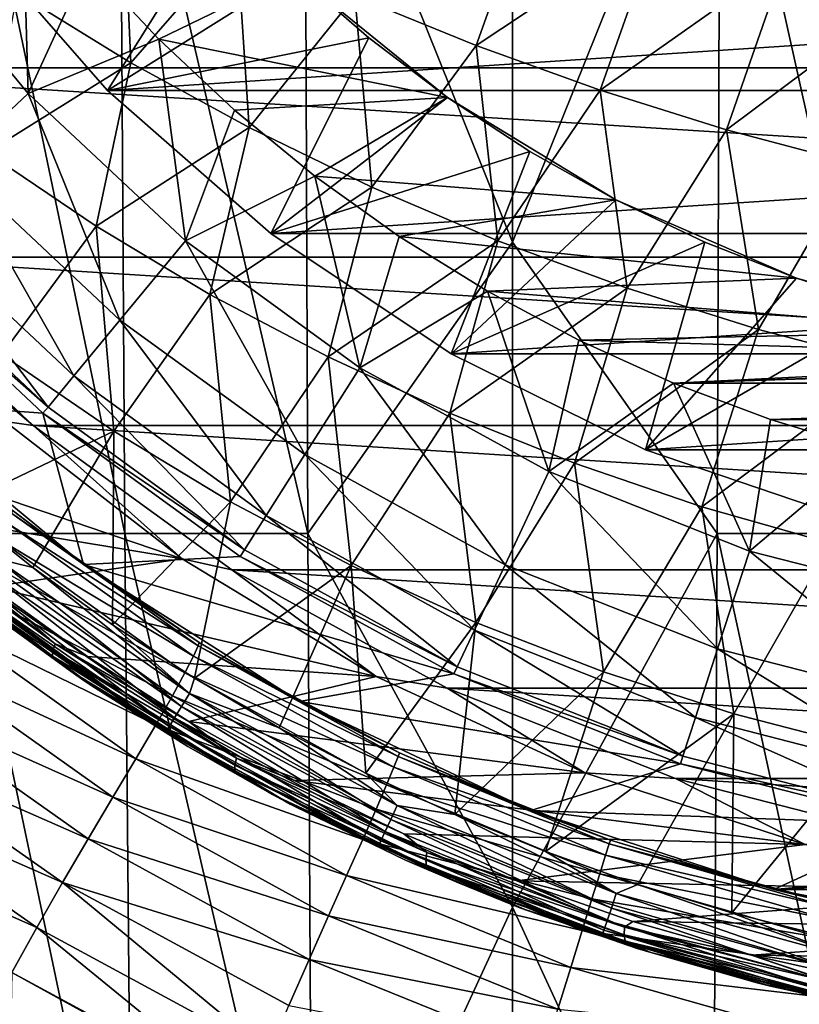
# Model space of a CAD drawing. Header units: metres. Extents: x -59 to 113, y -107 to 107.
# Tile 33 of 192: x -13 to -5, y -22 to -12. Entities that reach past the tile are written whole.
import ezdxf

# ---------------------------------------------------------------- set-up
doc = ezdxf.new("R2010")
doc.units = ezdxf.units.M
doc.layers.add('solid_20_382_333_XXX', color=7, linetype='CONTINUOUS')

msp = doc.modelspace()

# ---------------------------------------------------------------- linework, layer by layer
at = {"layer": 'solid_20_382_333_XXX'}
for points in [[(-10.301361, -8.532273, -61.726738), (-8.107568, -6.982143, -61.733814), (-8.107568, -13.986517, -61.686905)], [(-8.107568, -13.986517, -61.686905), (-8.107568, -6.982143, -61.733814), (-5.91381, -8.532315, -61.726742)], [(-12.203124, -17.064547, -61.655029), (-13.921459, -17.064547, -61.645508), (-13.983045, -8.532273, -61.717365)], [(-12.254112, -8.532273, -61.72541), (-12.203124, -17.064547, -61.655029), (-13.983045, -8.532273, -61.717365)], [(-10.270121, -17.064547, -61.656952), (-12.203124, -17.064547, -61.655029), (-12.254112, -8.532273, -61.72541)], [(-10.301361, -8.532273, -61.726738), (-10.270121, -17.064547, -61.656952), (-12.254112, -8.532273, -61.72541)], [(-10.301361, -8.532273, -61.726738), (-8.107568, -13.986517, -61.686905), (-10.270121, -17.064547, -61.656952)], [(-8.107568, -13.986517, -61.686905), (-5.91381, -8.532315, -61.726742), (-5.94505, -17.064617, -61.656952)], [(-4.012075, -17.064617, -61.655029), (-5.94505, -17.064617, -61.656952), (-5.91381, -8.532315, -61.726742)], [(-4.012075, -17.064617, -61.655029), (-5.91381, -8.532315, -61.726742), (-3.961087, -8.532315, -61.725414)], [(-18.109209, -9.955235, 14.8), (18.109209, -9.955235, 14.8), (16.718494, -12.146697, 14.8)], [(-18.109209, -9.955235, 14.8), (16.718494, -12.146697, 14.8), (-16.718494, -12.146697, 14.8)], [(-12.224476, -10.18781, 31.38294), (-13.338064, -11.351879, 31.305834), (-12.138223, -12.092831, 31.331329)], [(-11.019936, -10.809978, 31.413164), (-12.224476, -10.18781, 31.38294), (-12.138223, -12.092831, 31.331329)], [(-14.6739, -10.661253, 10.636982), (-13.221977, -12.416318, 10.636982), (-13.288041, -10.197571, 13)], [(-13.221977, -12.416318, 10.636982), (-12.592618, -11.044837, 13), (-13.288041, -10.197571, 13)], [(-7.886815, -10.214137, 31.544407), (-9.774163, -11.384732, 31.443001), (-8.492823, -11.909708, 31.472279)], [(-6.56358, -10.629965, 31.577564), (-7.886815, -10.214137, 31.544407), (-8.492823, -11.909708, 31.472279)], [(-12.384489, -12.384552, 8.4), (-13.895013, -10.662148, 8.4), (-11.145333, -10.408845, 11.098559)], [(-12.384489, -12.384552, 8.4), (-11.145333, -10.408845, 11.098559), (-10.408808, -11.145368, 11.098559)], [(-14.01447, -13.160521, 8.109305), (-13.221977, -12.416318, 10.636982), (-14.6739, -10.661253, 10.636982)], [(13.895013, -10.662148, 8.4), (-13.895013, -10.662148, 8.4), (-12.384489, -12.384552, 8.4)], [(13.895013, -10.662148, 8.4), (-12.384489, -12.384552, 8.4), (12.384489, -12.384552, 8.4)], [(-6.56358, -10.629965, 31.577564), (-8.492823, -11.909708, 31.472279), (-7.181581, -12.382542, 31.500834)], [(-5.219398, -10.997282, 31.609686), (-6.56358, -10.629965, 31.577564), (-7.181581, -12.382542, 31.500834)], [(-11.019936, -10.809978, 31.413164), (-12.138223, -12.092831, 31.331329), (-10.887972, -12.778502, 31.356567)], [(-9.774163, -11.384732, 31.443001), (-11.019936, -10.809978, 31.413164), (-10.887972, -12.778502, 31.356567)], [(-5.219398, -10.997282, 31.609686), (-7.181581, -12.382542, 31.500834), (-5.846099, -12.800868, 31.5285)], [(-3.859817, -11.313934, 31.640589), (-5.219398, -10.997282, 31.609686), (-5.846099, -12.800868, 31.5285)], [(-13.221977, -12.416318, 10.636982), (-11.842983, -11.845092, 13), (-12.592618, -11.044837, 13)], [(-10.408939, -11.145245, 13), (-12.592618, -11.044837, 13), (-11.842983, -11.845092, 13)], [(-12.384489, -12.384552, 8.4), (-10.408808, -11.145368, 11.098559), (-9.624198, -11.829511, 11.098559)], [(-8.794423, -12.458755, 13), (-10.408939, -11.145245, 13), (-11.842983, -11.845092, 13)], [(-10.408808, -11.145368, 11.098559), (-10.408939, -11.145245, 13), (-8.794423, -12.458755, 13)], [(-9.624198, -11.829511, 11.098559), (-10.408808, -11.145368, 11.098559), (-8.794423, -12.458755, 13)], [(-3.859817, -11.313934, 31.640589), (-5.846099, -12.800868, 31.5285), (-4.492044, -13.162324, 31.555109)], [(-12.138223, -12.092831, 31.331329), (-13.338064, -11.351879, 31.305834), (-13.659133, -13.040459, 31.239304)], [(-9.774163, -11.384732, 31.443001), (-10.887972, -12.778502, 31.356567), (-9.593583, -13.406054, 31.381393)], [(-8.492823, -11.909708, 31.472279), (-9.774163, -11.384732, 31.443001), (-9.593583, -13.406054, 31.381393)], [(-13.221977, -12.416318, 10.636982), (-11.561536, -13.975569, 10.636982), (-11.842983, -11.845092, 13)], [(-10.66212, -13.895029, 8.4), (-12.384489, -12.384552, 8.4), (-9.624198, -11.829511, 11.098559)], [(-8.794423, -12.458755, 13), (-11.842983, -11.845092, 13), (-11.042626, -12.594558, 13)], [(-11.561536, -13.975569, 10.636982), (-11.042626, -12.594558, 13), (-11.842983, -11.845092, 13)], [(-10.66212, -13.895029, 8.4), (-9.624198, -11.829511, 11.098559), (-8.794246, -12.458882, 11.098559)], [(-8.794246, -12.458882, 11.098559), (-9.624198, -11.829511, 11.098559), (-8.794423, -12.458755, 13)], [(-8.492823, -11.909708, 31.472279), (-9.593583, -13.406054, 31.381393), (-8.26133, -13.972649, 31.405647)], [(-7.181581, -12.382542, 31.500834), (-8.492823, -11.909708, 31.472279), (-8.26133, -13.972649, 31.405647)], [(-16.718494, -12.146697, 14.8), (16.718494, -12.146697, 14.8), (15.064044, -14.146544, 14.8)], [(-16.718494, -12.146697, 14.8), (15.064044, -14.146544, 14.8), (-15.064044, -14.146544, 14.8)], [(-12.138223, -12.092831, 31.331329), (-13.659133, -13.040459, 31.239304), (-12.505896, -13.81916, 31.257557)], [(-10.887972, -12.778502, 31.356567), (-12.138223, -12.092831, 31.331329), (-12.505896, -13.81916, 31.257557)], [(-14.01447, -13.160521, 8.109305), (-12.254506, -14.81323, 8.109305), (-13.221977, -12.416318, 10.636982)], [(-12.254506, -14.81323, 8.109305), (-11.561536, -13.975569, 10.636982), (-13.221977, -12.416318, 10.636982)], [(12.384489, -12.384552, 8.4), (-12.384489, -12.384552, 8.4), (-10.66212, -13.895029, 8.4)], [(-8.794423, -12.458755, 13), (-11.042626, -12.594558, 13), (-10.19499, -13.290021, 13)], [(12.384489, -12.384552, 8.4), (-10.66212, -13.895029, 8.4), (10.66212, -13.895029, 8.4)], [(-10.66212, -13.895029, 8.4), (-8.794246, -12.458882, 11.098559), (-7.923783, -13.029819, 11.098559)], [(-7.016104, -13.540189, 13), (-8.794423, -12.458755, 13), (-10.19499, -13.290021, 13)], [(-8.794246, -12.458882, 11.098559), (-8.794423, -12.458755, 13), (-7.016104, -13.540189, 13)], [(-7.923783, -13.029819, 11.098559), (-8.794246, -12.458882, 11.098559), (-7.016104, -13.540189, 13)], [(-7.181581, -12.382542, 31.500834), (-8.26133, -13.972649, 31.405647), (-6.897482, -14.475445, 31.429169)], [(-5.846099, -12.800868, 31.5285), (-7.181581, -12.382542, 31.500834), (-6.897482, -14.475445, 31.429169)], [(-11.561536, -13.975569, 10.636982), (-10.19499, -13.290021, 13), (-11.042626, -12.594558, 13)], [(-10.887972, -12.778502, 31.356567), (-12.505896, -13.81916, 31.257557), (-11.302987, -14.539667, 31.275614)], [(-9.593583, -13.406054, 31.381393), (-10.887972, -12.778502, 31.356567), (-11.302987, -14.539667, 31.275614)], [(-5.846099, -12.800868, 31.5285), (-6.897482, -14.475445, 31.429169), (-5.508313, -14.911603, 31.451803)], [(-4.492044, -13.162324, 31.555109), (-5.846099, -12.800868, 31.5285), (-5.508313, -14.911603, 31.451803)], [(-12.505896, -13.81916, 31.257557), (-13.659133, -13.040459, 31.239304), (-13.500731, -15.173569, 31.165516)], [(-8.757334, -15.167787, 8.4), (-10.66212, -13.895029, 8.4), (-7.923783, -13.029819, 11.098559)], [(-8.757334, -15.167787, 8.4), (-7.923783, -13.029819, 11.098559), (-7.015882, -13.540306, 11.098559)], [(-7.015882, -13.540306, 11.098559), (-7.923783, -13.029819, 11.098559), (-7.016104, -13.540189, 13)], [(-14.570762, -13.682915, 5.465695), (-12.740937, -15.401226, 5.465695), (-14.01447, -13.160521, 8.109305)], [(-12.740937, -15.401226, 5.465695), (-12.254506, -14.81323, 8.109305), (-14.01447, -13.160521, 8.109305)], [(-4.492044, -13.162324, 31.555109), (-5.508313, -14.911603, 31.451803), (-4.100114, -15.278699, 31.473406)], [(-11.561536, -13.975569, 10.636982), (-9.718761, -15.314416, 10.636982), (-10.19499, -13.290021, 13)], [(-7.016104, -13.540189, 13), (-10.19499, -13.290021, 13), (-9.303581, -13.928595, 13)], [(-9.718761, -15.314416, 10.636982), (-9.303581, -13.928595, 13), (-10.19499, -13.290021, 13)], [(-9.593583, -13.406054, 31.381393), (-11.302987, -14.539667, 31.275614), (-10.056048, -15.199171, 31.293364)], [(-8.26133, -13.972649, 31.405647), (-9.593583, -13.406054, 31.381393), (-10.056048, -15.199171, 31.293364)], [(-5.107075, -14.369419, 13), (-7.016104, -13.540189, 13), (-9.303581, -13.928595, 13)], [(-8.757334, -15.167787, 8.4), (-7.015882, -13.540306, 11.098559), (-6.075757, -13.987411, 11.098559)], [(-7.015882, -13.540306, 11.098559), (-7.016104, -13.540189, 13), (-5.107075, -14.369419, 13)], [(-6.075757, -13.987411, 11.098559), (-7.015882, -13.540306, 11.098559), (-5.107075, -14.369419, 13)], [(-14.570762, -13.682915, 5.465695), (-14.882149, -13.975328, 2.747503), (-13.01322, -15.730362, 2.747503)], [(-14.570762, -13.682915, 5.465695), (-13.01322, -15.730362, 2.747503), (-12.740937, -15.401226, 5.465695)], [(-12.505896, -13.81916, 31.257557), (-13.500731, -15.173569, 31.165516), (-12.319436, -15.985993, 31.176529)], [(-11.302987, -14.539667, 31.275614), (-12.505896, -13.81916, 31.257557), (-12.319436, -15.985993, 31.176529)], [(10.66212, -13.895029, 8.4), (-10.66212, -13.895029, 8.4), (-8.757334, -15.167787, 8.4)], [(-9.718761, -15.314416, 10.636982), (-8.372664, -14.507274, 13), (-9.303581, -13.928595, 13)], [(-5.107075, -14.369419, 13), (-9.303581, -13.928595, 13), (-8.372664, -14.507274, 13)], [(10.66212, -13.895029, 8.4), (-8.757334, -15.167787, 8.4), (8.757334, -15.167787, 8.4)], [(-13.01322, -15.730362, 2.747503), (-14.882149, -13.975328, 2.747503), (-14.943645, -14.033442)], [(-13.066975, -15.795699), (-14.943645, -14.033442), (-14.717724, -15.672863)], [(-13.01322, -15.730362, 2.747503), (-14.943645, -14.033442), (-13.066975, -15.795699)], [(-12.254506, -14.81323, 8.109305), (-10.30128, -16.232323, 8.109305), (-11.561536, -13.975569, 10.636982)], [(-10.30128, -16.232323, 8.109305), (-9.718761, -15.314416, 10.636982), (-11.561536, -13.975569, 10.636982)], [(-10.270121, -17.064547, -61.656952), (-8.107568, -13.986517, -61.686905), (-8.107568, -21.013052, -61.608604)], [(-8.26133, -13.972649, 31.405647), (-10.056048, -15.199171, 31.293364), (-8.770723, -15.794868, 31.310694)], [(-6.897482, -14.475445, 31.429169), (-8.26133, -13.972649, 31.405647), (-8.770723, -15.794868, 31.310694)], [(-6.702665, -16.18107, 8.4), (-8.757334, -15.167787, 8.4), (-6.075757, -13.987411, 11.098559)], [(-8.107568, -21.013052, -61.608604), (-8.107568, -13.986517, -61.686905), (-5.94505, -17.064617, -61.656952)], [(-6.702665, -16.18107, 8.4), (-6.075757, -13.987411, 11.098559), (-5.106839, -14.369506, 11.098559)], [(-5.106839, -14.369506, 11.098559), (-6.075757, -13.987411, 11.098559), (-5.107075, -14.369419, 13)], [(-15.064044, -14.146544, 14.8), (-13.172346, -15.922918, 14.8), (-15.143458, -14.25269, 11.06151)], [(-15.064044, -14.146544, 14.8), (15.064044, -14.146544, 14.8), (13.172346, -15.922918, 14.8)], [(-15.064044, -14.146544, 14.8), (13.172346, -15.922918, 14.8), (-13.172346, -15.922918, 14.8)], [(-13.172346, -15.922918, 14.8), (-13.467316, -15.881753, 10.279912), (-15.143458, -14.25269, 11.06151)], [(-3.102861, -14.930998, 13), (-5.107075, -14.369419, 13), (-8.372664, -14.507274, 13)], [(-6.702665, -16.18107, 8.4), (-5.106839, -14.369506, 11.098559), (-4.114525, -14.684454, 11.098559)], [(-5.106839, -14.369506, 11.098559), (-5.107075, -14.369419, 13), (-3.102861, -14.930998, 13)], [(-4.114525, -14.684454, 11.098559), (-5.106839, -14.369506, 11.098559), (-3.102861, -14.930998, 13)], [(-11.302987, -14.539667, 31.275614), (-12.319436, -15.985993, 31.176529), (-11.087806, -16.730768, 31.187372)], [(-10.056048, -15.199171, 31.293364), (-11.302987, -14.539667, 31.275614), (-11.087806, -16.730768, 31.187372)], [(-9.718761, -15.314416, 10.636982), (-7.722715, -16.411743, 10.636982), (-8.372664, -14.507274, 13)], [(-6.897482, -14.475445, 31.429169), (-8.770723, -15.794868, 31.310694), (-7.452651, -16.323948, 31.32749)], [(-3.102861, -14.930998, 13), (-8.372664, -14.507274, 13), (-7.406201, -15.02367, 13)], [(-7.722715, -16.411743, 10.636982), (-7.406201, -15.02367, 13), (-8.372664, -14.507274, 13)], [(-5.508313, -14.911603, 31.451803), (-6.897482, -14.475445, 31.429169), (-7.452651, -16.323948, 31.32749)], [(-4.533216, -16.91753, 8.4), (-6.702665, -16.18107, 8.4), (-4.114525, -14.684454, 11.098559)], [(-12.740937, -15.401226, 5.465695), (-10.710179, -16.87665, 5.465695), (-12.254506, -14.81323, 8.109305)], [(-10.710179, -16.87665, 5.465695), (-10.30128, -16.232323, 8.109305), (-12.254506, -14.81323, 8.109305)], [(-5.508313, -14.911603, 31.451803), (-7.452651, -16.323948, 31.32749), (-6.107475, -16.783609, 31.343641)], [(-1.040777, -15.214443, 13), (-3.102861, -14.930998, 13), (-7.406201, -15.02367, 13)], [(-4.100114, -15.278699, 31.473406), (-5.508313, -14.911603, 31.451803), (-6.107475, -16.783609, 31.343641)], [(-7.722715, -16.411743, 10.636982), (-6.407732, -15.475899, 13), (-7.406201, -15.02367, 13)], [(-1.040777, -15.214443, 13), (-7.406201, -15.02367, 13), (-6.407732, -15.475899, 13)], [(-6.407732, -15.475899, 13), (6.407725, -15.475902, 13), (7.406221, -15.02366, 13)], [(1.040746, -15.214445, 13), (-6.407732, -15.475899, 13), (7.406221, -15.02366, 13)], [(-12.319436, -15.985993, 31.176529), (-13.500731, -15.173569, 31.165516), (-13.983103, -16.780003, 31.076273)], [(8.757334, -15.167787, 8.4), (-8.757334, -15.167787, 8.4), (-6.702665, -16.18107, 8.4)], [(8.757334, -15.167787, 8.4), (-6.702665, -16.18107, 8.4), (6.702665, -16.18107, 8.4)], [(-10.056048, -15.199171, 31.293364), (-11.087806, -16.730768, 31.187372), (-9.811463, -17.404764, 31.197968)], [(-8.770723, -15.794868, 31.310694), (-10.056048, -15.199171, 31.293364), (-9.811463, -17.404764, 31.197968)], [(1.040746, -15.214445, 13), (-1.040777, -15.214443, 13), (-6.407732, -15.475899, 13)], [(-4.100114, -15.278699, 31.473406), (-6.107475, -16.783609, 31.343641), (-4.740913, -17.171692, 31.359053)], [(-10.30128, -16.232323, 8.109305), (-8.185596, -17.395422, 8.109305), (-9.718761, -15.314416, 10.636982)], [(-8.185596, -17.395422, 8.109305), (-7.722715, -16.411743, 10.636982), (-9.718761, -15.314416, 10.636982)], [(-12.740937, -15.401226, 5.465695), (-13.01322, -15.730362, 2.747503), (-10.939064, -17.237316, 2.747503)], [(-12.740937, -15.401226, 5.465695), (-10.939064, -17.237316, 2.747503), (-10.710179, -16.87665, 5.465695)], [(-7.722715, -16.411743, 10.636982), (-5.604876, -17.250246, 10.636982), (-6.407732, -15.475899, 13)], [(-6.407732, -15.475899, 13), (-5.381485, -15.86197, 13), (6.407725, -15.475902, 13)], [(-5.604876, -17.250246, 10.636982), (-5.381485, -15.86197, 13), (-6.407732, -15.475899, 13)], [(-5.381485, -15.86197, 13), (5.381468, -15.861976, 13), (6.407725, -15.475902, 13)], [(-12.637385, -17.393864), (-14.717724, -15.672863), (-13.393056, -16.81892, -19.105515)], [(-13.066975, -15.795699), (-14.717724, -15.672863), (-12.637385, -17.393864)], [(-10.939064, -17.237316, 2.747503), (-13.01322, -15.730362, 2.747503), (-13.066975, -15.795699)], [(-10.984249, -17.308847), (-13.066975, -15.795699), (-12.637385, -17.393864)], [(-10.939064, -17.237316, 2.747503), (-13.066975, -15.795699), (-10.984249, -17.308847)], [(-8.770723, -15.794868, 31.310694), (-9.811463, -17.404764, 31.197968), (-8.496035, -18.004858, 31.208242)], [(-7.452651, -16.323948, 31.32749), (-8.770723, -15.794868, 31.310694), (-8.496035, -18.004858, 31.208242)], [(-13.467316, -15.881753, 10.279912), (-11.597043, -17.331396, 9.40779), (-15.519028, -15.997446, 11.236642)], [(-13.172346, -15.922918, 14.8), (-11.597043, -17.331396, 9.40779), (-13.467316, -15.881753, 10.279912)], [(-5.604876, -17.250246, 10.636982), (-4.332582, -16.179968, 13), (-5.381485, -15.86197, 13)], [(-5.381485, -15.86197, 13), (-4.332582, -16.179968, 13), (5.381468, -15.861976, 13)], [(-11.597043, -17.331396, 9.40779), (-14.596722, -16.836285, 10.806563), (-15.519028, -15.997446, 11.236642)], [(-12.319436, -15.985993, 31.176529), (-13.983103, -16.780003, 31.076273), (-13.172987, -17.424252, 31.077005)], [(-12.319436, -15.985993, 31.176529), (-13.172987, -17.424252, 31.077005), (-12.3334, -18.029385, 31.07781)], [(-13.172346, -15.922918, 14.8), (-11.073116, -17.448099, 14.8), (-11.597043, -17.331396, 9.40779)], [(-13.172346, -15.922918, 14.8), (13.172346, -15.922918, 14.8), (11.073116, -17.448099, 14.8)], [(-13.172346, -15.922918, 14.8), (11.073116, -17.448099, 14.8), (-11.073116, -17.448099, 14.8)], [(-11.087806, -16.730768, 31.187372), (-12.319436, -15.985993, 31.176529), (-12.3334, -18.029385, 31.07781)], [(6.702665, -16.18107, 8.4), (-6.702665, -16.18107, 8.4), (-4.533216, -16.91753, 8.4)], [(-5.604876, -17.250246, 10.636982), (-3.398644, -17.816702, 10.636982), (-4.332582, -16.179968, 13)], [(-10.710179, -16.87665, 5.465695), (-8.510515, -18.085917, 5.465695), (-10.30128, -16.232323, 8.109305)], [(-8.510515, -18.085917, 5.465695), (-8.185596, -17.395422, 8.109305), (-10.30128, -16.232323, 8.109305)], [(-7.452651, -16.323948, 31.32749), (-8.496035, -18.004858, 31.208242), (-7.147143, -18.52792, 31.218126)], [(-6.107475, -16.783609, 31.343641), (-7.452651, -16.323948, 31.32749), (-7.147143, -18.52792, 31.218126)], [(-8.185596, -17.395422, 8.109305), (-5.940818, -18.284184, 8.109305), (-7.722715, -16.411743, 10.636982)], [(-5.940818, -18.284184, 8.109305), (-5.604876, -17.250246, 10.636982), (-7.722715, -16.411743, 10.636982)], [(-11.087806, -16.730768, 31.187372), (-12.3334, -18.029385, 31.07781), (-11.466218, -18.594078, 31.078699)], [(-9.811463, -17.404764, 31.197968), (-11.087806, -16.730768, 31.187372), (-11.466218, -18.594078, 31.078699)], [(-13.663015, -17.876577, 10.616914), (-12.781394, -18.517179, 30.382309), (-14.920277, -16.841476, 30.379528)], [(-13.857439, -17.703104, 30.536919), (-14.920277, -16.841476, 30.379528), (-12.781394, -18.517179, 30.382309)], [(-14.737985, -16.820694, 10.886868), (-12.938989, -18.229828, 10.047983), (-14.768384, -16.888285, 10.947725)], [(-14.737985, -16.820694, 10.886868), (-13.622106, -17.627151, 10.352092), (-12.938989, -18.229828, 10.047983)], [(-11.597043, -17.331396, 9.40779), (-13.622106, -17.627151, 10.352092), (-14.596722, -16.836285, 10.806563)], [(-13.565062, -17.328949, 31.046791), (-13.172987, -17.424252, 31.077005), (-13.983103, -16.780003, 31.076273)], [(-13.396488, -16.852966, -19.691967), (-12.5493, -17.457521, -19.103676), (-13.393056, -16.81892, -19.105515)], [(-12.637385, -17.393864), (-13.393056, -16.81892, -19.105515), (-12.5493, -17.457521, -19.103676)], [(-6.107475, -16.783609, 31.343641), (-7.147143, -18.52792, 31.218126), (-5.770528, -18.971352, 31.227552)], [(-4.740913, -17.171692, 31.359053), (-6.107475, -16.783609, 31.343641), (-5.770528, -18.971352, 31.227552)], [(-14.768384, -16.888285, 10.947725), (-12.963046, -18.302389, 10.105882), (-14.778233, -16.94314, 11.028905)], [(-14.778233, -16.94314, 11.028905), (-12.967747, -18.361279, 10.184662), (-14.297027, -17.373486, 10.899196)], [(-12.963046, -18.302389, 10.105882), (-12.967747, -18.361279, 10.184662), (-14.778233, -16.94314, 11.028905)], [(-12.938989, -18.229828, 10.047983), (-12.963046, -18.302389, 10.105882), (-14.768384, -16.888285, 10.947725)], [(-11.426512, -18.251673, -19.689079), (-13.396488, -16.852966, -19.691967), (-13.448179, -16.954245, -20.269785)], [(-13.396488, -16.852966, -19.691967), (-11.418726, -18.217098, -19.101488), (-12.5493, -17.457521, -19.103676)], [(-11.426512, -18.251673, -19.689079), (-11.418726, -18.217098, -19.101488), (-13.396488, -16.852966, -19.691967)], [(-10.710179, -16.87665, 5.465695), (-10.939064, -17.237316, 2.747503), (-8.69239, -18.472425, 2.747503)], [(-10.710179, -16.87665, 5.465695), (-8.69239, -18.472425, 2.747503), (-8.510515, -18.085917, 5.465695)], [(-11.476284, -18.3594, -20.264719), (-13.448179, -16.954245, -20.269785), (-13.548598, -17.119724, -20.824877)], [(-11.476284, -18.3594, -20.264719), (-11.426512, -18.251673, -19.689079), (-13.448179, -16.954245, -20.269785)], [(-12.124687, -25.596819, -61.538254), (-13.826723, -25.596819, -61.526463), (-13.921459, -17.064547, -61.645508)], [(-12.203124, -17.064547, -61.655029), (-12.124687, -25.596819, -61.538254), (-13.921459, -17.064547, -61.645508)], [(-11.567448, -18.536436, -20.815619), (-13.548598, -17.119724, -20.824877), (-13.699004, -17.347078, -21.343134)], [(-11.567448, -18.536436, -20.815619), (-11.476284, -18.3594, -20.264719), (-13.548598, -17.119724, -20.824877)], [(-10.222064, -25.596819, -61.541092), (-12.124687, -25.596819, -61.538254), (-12.203124, -17.064547, -61.655029)], [(-10.270121, -17.064547, -61.656952), (-10.222064, -25.596819, -61.541092), (-12.203124, -17.064547, -61.655029)], [(-10.270121, -17.064547, -61.656952), (-8.107568, -21.013052, -61.608604), (-10.222064, -25.596819, -61.541092)], [(-8.107568, -21.013052, -61.608604), (-5.94505, -17.064617, -61.656952), (-5.993107, -25.596907, -61.541092)], [(-4.090511, -25.596907, -61.538254), (-5.993107, -25.596907, -61.541092), (-5.94505, -17.064617, -61.656952)], [(-4.090511, -25.596907, -61.538254), (-5.94505, -17.064617, -61.656952), (-4.012075, -17.064617, -61.655029)], [(-8.69239, -18.472425, 2.747503), (-10.939064, -17.237316, 2.747503), (-10.984249, -17.308847)], [(-5.940818, -18.284184, 8.109305), (-3.602351, -18.88459, 8.109305), (-5.604876, -17.250246, 10.636982)], [(-4.740913, -17.171692, 31.359053), (-5.770528, -18.971352, 31.227552), (-4.372282, -19.334213, 31.236494)], [(-3.602351, -18.88459, 8.109305), (-3.398644, -17.816702, 10.636982), (-5.604876, -17.250246, 10.636982)], [(-11.700304, -18.779385, -21.328985), (-13.699004, -17.347078, -21.343134), (-13.90055, -17.633905, -21.810438)], [(-11.700304, -18.779385, -21.328985), (-11.567448, -18.536436, -20.815619), (-13.699004, -17.347078, -21.343134)], [(-13.665206, -17.456978, 30.972635), (-11.604268, -18.892008, 30.9736), (-13.565062, -17.328949, 31.046791)], [(-11.597043, -17.331396, 9.40779), (-9.547675, -18.576939, 8.452154), (-13.622106, -17.627151, 10.352092)], [(-13.565062, -17.328949, 31.046791), (-11.519382, -18.753666, 31.048267), (-13.172987, -17.424252, 31.077005)], [(-11.604268, -18.892008, 30.9736), (-11.519382, -18.753666, 31.048267), (-13.565062, -17.328949, 31.046791)], [(-8.728289, -18.549042), (-10.984249, -17.308847), (-12.637385, -17.393864)], [(-11.073116, -17.448099, 14.8), (-9.547675, -18.576939, 8.452154), (-11.597043, -17.331396, 9.40779)], [(-8.69239, -18.472425, 2.747503), (-10.984249, -17.308847), (-8.728289, -18.549042)], [(-14.297027, -17.373486, 10.899196), (-12.522381, -18.692539, 10.071664), (-13.663015, -17.876577, 10.616914)], [(-12.967747, -18.361279, 10.184662), (-12.522381, -18.692539, 10.071664), (-14.297027, -17.373486, 10.899196)], [(-13.753153, -17.569479, 30.855154), (-11.678712, -19.01343, 30.855669), (-13.665206, -17.456978, 30.972635)], [(-11.678712, -19.01343, 30.855669), (-11.604268, -18.892008, 30.9736), (-13.665206, -17.456978, 30.972635)], [(-11.519382, -18.753666, 31.048267), (-12.3334, -18.029385, 31.07781), (-13.172987, -17.424252, 31.077005)], [(-12.637385, -17.393864), (-12.5493, -17.457521, -19.103676), (-11.418726, -18.217098, -19.101488)], [(-10.35774, -18.840574), (-12.637385, -17.393864), (-11.418726, -18.217098, -19.101488)], [(-8.728289, -18.549042), (-12.637385, -17.393864), (-10.35774, -18.840574)], [(-9.811463, -17.404764, 31.197968), (-11.466218, -18.594078, 31.078699), (-10.573252, -19.117163, 31.079674)], [(-11.073116, -17.448099, 14.8), (-8.799118, -18.69828, 14.8), (-9.547675, -18.576939, 8.452154)], [(-11.073116, -17.448099, 14.8), (11.073116, -17.448099, 14.8), (8.799118, -18.69828, 14.8)], [(-11.073116, -17.448099, 14.8), (8.799118, -18.69828, 14.8), (-8.799118, -18.69828, 14.8)], [(-9.811463, -17.404764, 31.197968), (-10.573252, -19.117163, 31.079674), (-9.656387, -19.597519, 31.080732)], [(-8.496035, -18.004858, 31.208242), (-9.811463, -17.404764, 31.197968), (-9.656387, -19.597519, 31.080732)], [(-8.510515, -18.085917, 5.465695), (-6.176633, -19.009956, 5.465695), (-8.185596, -17.395422, 8.109305)], [(-6.176633, -19.009956, 5.465695), (-5.940818, -18.284184, 8.109305), (-8.185596, -17.395422, 8.109305)], [(-13.819053, -17.653856, 30.704365), (-11.73437, -19.104328, 30.704542), (-13.753153, -17.569479, 30.855154)], [(-11.73437, -19.104328, 30.704542), (-11.678712, -19.01343, 30.855669), (-13.753153, -17.569479, 30.855154)], [(-11.875073, -19.084784, -21.792036), (-13.90055, -17.633905, -21.810438), (-14.149341, -17.974167, -22.212582)], [(-11.875073, -19.084784, -21.792036), (-11.700304, -18.779385, -21.328985), (-13.90055, -17.633905, -21.810438)], [(-13.819053, -17.653856, 30.704365), (-13.857439, -17.703104, 30.536919), (-11.766635, -19.157169, 30.5369)], [(-13.819053, -17.653856, 30.704365), (-11.766635, -19.157169, 30.5369), (-11.73437, -19.104328, 30.704542)], [(-9.547675, -18.576939, 8.452154), (-12.597595, -18.366226, 9.874355), (-13.622106, -17.627151, 10.352092)], [(-12.938989, -18.229828, 10.047983), (-13.622106, -17.627151, 10.352092), (-12.597595, -18.366226, 9.874355)], [(-11.766635, -19.157169, 30.5369), (-13.857439, -17.703104, 30.536919), (-12.781394, -18.517179, 30.382309)], [(-13.663015, -17.876577, 10.616914), (-12.624701, -18.624365, 10.139228), (-12.781394, -18.517179, 30.382309)], [(-12.522381, -18.692539, 10.071664), (-12.624701, -18.624365, 10.139228), (-13.663015, -17.876577, 10.616914)], [(-12.088008, -19.446018, -22.192087), (-14.149341, -17.974167, -22.212582), (-14.434302, -18.356653, -22.535324)], [(-12.088008, -19.446018, -22.192087), (-11.875073, -19.084784, -21.792036), (-14.149341, -17.974167, -22.212582)], [(-11.519382, -18.753666, 31.048267), (-11.466218, -18.594078, 31.078699), (-12.3334, -18.029385, 31.07781)], [(-8.496035, -18.004858, 31.208242), (-9.656387, -19.597519, 31.080732), (-8.717618, -20.034096, 31.081865)], [(-7.147143, -18.52792, 31.218126), (-8.496035, -18.004858, 31.208242), (-8.717618, -20.034096, 31.081865)], [(-8.510515, -18.085917, 5.465695), (-8.69239, -18.472425, 2.747503), (-6.308633, -19.416214, 2.747503)], [(-8.510515, -18.085917, 5.465695), (-6.308633, -19.416214, 2.747503), (-6.176633, -19.009956, 5.465695)], [(-12.963046, -18.302389, 10.105882), (-11.04072, -19.513784, 9.209487), (-12.967747, -18.361279, 10.184662)], [(-12.938989, -18.229828, 10.047983), (-11.023235, -19.437078, 9.154653), (-12.963046, -18.302389, 10.105882)], [(-11.023235, -19.437078, 9.154653), (-11.04072, -19.513784, 9.209487), (-12.963046, -18.302389, 10.105882)], [(-12.938989, -18.229828, 10.047983), (-12.597595, -18.366226, 9.874355), (-11.525928, -19.049896, 9.374628)], [(-12.938989, -18.229828, 10.047983), (-11.525928, -19.049896, 9.374628), (-11.023235, -19.437078, 9.154653)], [(-9.314869, -19.419617, -19.686716), (-11.426512, -18.251673, -19.689079), (-11.476284, -18.3594, -20.264719)], [(-11.426512, -18.251673, -19.689079), (-10.277177, -18.88464, -19.099583), (-11.418726, -18.217098, -19.101488)], [(-11.426512, -18.251673, -19.689079), (-9.302039, -19.383551, -19.098196), (-10.277177, -18.88464, -19.099583)], [(-9.314869, -19.419617, -19.686716), (-9.302039, -19.383551, -19.098196), (-11.426512, -18.251673, -19.689079)], [(-10.35774, -18.840574), (-11.418726, -18.217098, -19.101488), (-10.277177, -18.88464, -19.099583)], [(-6.176633, -19.009956, 5.465695), (-3.745342, -19.634195, 5.465695), (-5.940818, -18.284184, 8.109305)], [(-3.745342, -19.634195, 5.465695), (-3.602351, -18.88459, 8.109305), (-5.940818, -18.284184, 8.109305)], [(-12.329737, -19.851988, -22.516701), (-14.434302, -18.356653, -22.535324), (-14.74399, -18.76992, -22.773886)], [(-12.329737, -19.851988, -22.516701), (-12.088008, -19.446018, -22.192087), (-14.434302, -18.356653, -22.535324)], [(-12.967747, -18.361279, 10.184662), (-11.040086, -19.576038, 9.285779), (-12.522381, -18.692539, 10.071664)], [(-11.04072, -19.513784, 9.209487), (-11.040086, -19.576038, 9.285779), (-12.967747, -18.361279, 10.184662)], [(-9.547675, -18.576939, 8.452154), (-11.525928, -19.049896, 9.374628), (-12.597595, -18.366226, 9.874355)], [(-9.360468, -19.533525, -20.259754), (-11.476284, -18.3594, -20.264719), (-11.567448, -18.536436, -20.815619)], [(-9.360468, -19.533525, -20.259754), (-9.314869, -19.419617, -19.686716), (-11.476284, -18.3594, -20.264719)], [(-6.308633, -19.416214, 2.747503), (-8.69239, -18.472425, 2.747503), (-8.728289, -18.549042)], [(-11.538674, -19.316031, 9.639736), (-10.456131, -19.922834, 30.385384), (-12.781394, -18.517179, 30.382309)], [(-11.766635, -19.157169, 30.5369), (-12.781394, -18.517179, 30.382309), (-10.456131, -19.922834, 30.385384)], [(-12.624701, -18.624365, 10.139228), (-11.538674, -19.316031, 9.639736), (-12.781394, -18.517179, 30.382309)], [(-9.438351, -19.720959, -20.805971), (-11.567448, -18.536436, -20.815619), (-11.700304, -18.779385, -21.328985)], [(-9.438351, -19.720959, -20.805971), (-9.360468, -19.533525, -20.259754), (-11.567448, -18.536436, -20.815619)], [(-9.547675, -18.576939, 8.452154), (-7.343686, -19.591637, 7.424417), (-11.525928, -19.049896, 9.374628)], [(-11.519382, -18.753666, 31.048267), (-10.573252, -19.117163, 31.079674), (-11.466218, -18.594078, 31.078699)], [(-6.334638, -19.496727), (-8.728289, -18.549042), (-10.35774, -18.840574)], [(-8.799118, -18.69828, 14.8), (-7.343686, -19.591637, 7.424417), (-9.547675, -18.576939, 8.452154)], [(-6.308633, -19.416214, 2.747503), (-8.728289, -18.549042), (-6.334638, -19.496727)], [(-7.147143, -18.52792, 31.218126), (-8.717618, -20.034096, 31.081865), (-7.758965, -20.425894, 31.083055)], [(-5.770528, -18.971352, 31.227552), (-7.147143, -18.52792, 31.218126), (-7.758965, -20.425894, 31.083055)], [(-12.522381, -18.692539, 10.071664), (-11.538674, -19.316031, 9.639736), (-12.624701, -18.624365, 10.139228)], [(-12.522381, -18.692539, 10.071664), (-10.643667, -19.821526, 9.195605), (-11.538674, -19.316031, 9.639736)], [(-11.040086, -19.576038, 9.285779), (-10.643667, -19.821526, 9.195605), (-12.522381, -18.692539, 10.071664)], [(-8.799118, -18.69828, 14.8), (-6.385896, -19.653769, 14.8), (-7.343686, -19.591637, 7.424417)], [(-8.799118, -18.69828, 14.8), (8.799118, -18.69828, 14.8), (6.385896, -19.653769, 14.8)], [(-8.799118, -18.69828, 14.8), (6.385896, -19.653769, 14.8), (-6.385896, -19.653769, 14.8)], [(-12.590644, -20.291433, -22.761095), (-14.74399, -18.76992, -22.773886), (-15.067268, -19.202805, -22.939827)], [(-12.590644, -20.291433, -22.761095), (-12.329737, -19.851988, -22.516701), (-14.74399, -18.76992, -22.773886)], [(-9.548243, -19.977501, -21.314045), (-11.700304, -18.779385, -21.328985), (-11.875073, -19.084784, -21.792036)], [(-9.548243, -19.977501, -21.314045), (-9.438351, -19.720959, -20.805971), (-11.700304, -18.779385, -21.328985)], [(-11.604268, -18.892008, 30.9736), (-9.394242, -20.08518, 30.974852), (-11.519382, -18.753666, 31.048267)], [(-11.519382, -18.753666, 31.048267), (-9.325682, -19.938374, 31.050131), (-10.573252, -19.117163, 31.079674)], [(-9.394242, -20.08518, 30.974852), (-9.325682, -19.938374, 31.050131), (-11.519382, -18.753666, 31.048267)], [(-11.678712, -19.01343, 30.855669), (-9.454265, -20.213848, 30.856382), (-11.604268, -18.892008, 30.9736)], [(-9.454265, -20.213848, 30.856382), (-9.394242, -20.08518, 30.974852), (-11.604268, -18.892008, 30.9736)], [(-10.35774, -18.840574), (-10.277177, -18.88464, -19.099583), (-9.302039, -19.383551, -19.098196)], [(-7.914678, -19.990191), (-10.35774, -18.840574), (-9.302039, -19.383551, -19.098196)], [(-6.334638, -19.496727), (-10.35774, -18.840574), (-7.914678, -19.990191)], [(-11.73437, -19.104328, 30.704542), (-9.499016, -20.309954, 30.704855), (-11.678712, -19.01343, 30.855669)], [(-9.499016, -20.309954, 30.704855), (-9.454265, -20.213848, 30.856382), (-11.678712, -19.01343, 30.855669)], [(-5.770528, -18.971352, 31.227552), (-7.758965, -20.425894, 31.083055), (-6.782481, -20.772055, 31.084305)], [(-5.770528, -18.971352, 31.227552), (-6.782481, -20.772055, 31.084305), (-5.79026, -21.071779, 31.085651)], [(-6.176633, -19.009956, 5.465695), (-6.308633, -19.416214, 2.747503), (-3.825383, -20.053793, 2.747503)], [(-6.176633, -19.009956, 5.465695), (-3.825383, -20.053793, 2.747503), (-3.745342, -19.634195, 5.465695)], [(-4.372282, -19.334213, 31.236494), (-5.770528, -18.971352, 31.227552), (-5.79026, -21.071779, 31.085651)], [(-9.68981, -20.298683, -21.772665), (-11.875073, -19.084784, -21.792036), (-12.088008, -19.446018, -22.192087)], [(-9.68981, -20.298683, -21.772665), (-9.548243, -19.977501, -21.314045), (-11.875073, -19.084784, -21.792036)], [(-11.73437, -19.104328, 30.704542), (-11.766635, -19.157169, 30.5369), (-9.524797, -20.365545, 30.53698)], [(-11.73437, -19.104328, 30.704542), (-9.524797, -20.365545, 30.53698), (-9.499016, -20.309954, 30.704855)], [(-7.343686, -19.591637, 7.424417), (-10.410319, -19.674582, 8.854411), (-11.525928, -19.049896, 9.374628)], [(-11.023235, -19.437078, 9.154653), (-11.525928, -19.049896, 9.374628), (-10.410319, -19.674582, 8.854411)], [(-9.325682, -19.938374, 31.050131), (-9.656387, -19.597519, 31.080732), (-10.573252, -19.117163, 31.079674)], [(-12.861438, -20.753401, -22.933664), (-15.067268, -19.202805, -22.939827), (-15.393037, -19.644171, -23.046333)], [(-12.861438, -20.753401, -22.933664), (-12.590644, -20.291433, -22.761095), (-15.067268, -19.202805, -22.939827)], [(-9.524797, -20.365545, 30.53698), (-11.766635, -19.157169, 30.5369), (-10.456131, -19.922834, 30.385384)], [(-11.538674, -19.316031, 9.639736), (-10.408654, -19.94768, 9.119952), (-10.456131, -19.922834, 30.385384)], [(-10.643667, -19.821526, 9.195605), (-10.408654, -19.94768, 9.119952), (-11.538674, -19.316031, 9.639736)], [(-4.372282, -19.334213, 31.236494), (-5.79026, -21.071779, 31.085651), (-4.784708, -21.32431, 31.08712)], [(-9.859891, -20.677454, -22.170752), (-12.088008, -19.446018, -22.192087), (-12.329737, -19.851988, -22.516701)], [(-9.859891, -20.677454, -22.170752), (-9.68981, -20.298683, -21.772665), (-12.088008, -19.446018, -22.192087)], [(-11.023235, -19.437078, 9.154653), (-9.011649, -20.436312, 8.216635), (-11.04072, -19.513784, 9.209487)], [(-11.023235, -19.437078, 9.154653), (-10.410319, -19.674582, 8.854411), (-9.254305, -20.236803, 8.315353)], [(-11.023235, -19.437078, 9.154653), (-9.254305, -20.236803, 8.315353), (-9.011649, -20.436312, 8.216635)], [(-7.088477, -20.342678, -19.685156), (-9.314869, -19.419617, -19.686716), (-9.360468, -19.533525, -20.259754)], [(-9.314869, -19.419617, -19.686716), (-7.847337, -20.016726, -19.096542), (-9.302039, -19.383551, -19.098196)], [(-9.314869, -19.419617, -19.686716), (-7.072125, -20.303572, -19.095863), (-7.847337, -20.016726, -19.096542)], [(-7.088477, -20.342678, -19.685156), (-7.072125, -20.303572, -19.095863), (-9.314869, -19.419617, -19.686716)], [(-7.914678, -19.990191), (-9.302039, -19.383551, -19.098196), (-7.847337, -20.016726, -19.096542)], [(-3.825383, -20.053793, 2.747503), (-6.308633, -19.416214, 2.747503), (-6.334638, -19.496727)], [(-11.04072, -19.513784, 9.209487), (-9.022395, -20.516365, 8.268327), (-11.040086, -19.576038, 9.285779)], [(-9.011649, -20.436312, 8.216635), (-9.022395, -20.516365, 8.268327), (-11.04072, -19.513784, 9.209487)], [(-7.126545, -20.462353, -20.25547), (-9.360468, -19.533525, -20.259754), (-9.438351, -19.720959, -20.805971)], [(-7.126545, -20.462353, -20.25547), (-7.088477, -20.342678, -19.685156), (-9.360468, -19.533525, -20.259754)], [(-3.841085, -20.136932), (-6.334638, -19.496727), (-7.914678, -19.990191)], [(-3.825383, -20.053793, 2.747503), (-6.334638, -19.496727), (-3.841085, -20.136932)], [(-13.132858, -21.226969, -23.044115), (-15.393037, -19.644171, -23.046333), (-15.707133, -20.0853, -23.106583)], [(-13.132858, -21.226969, -23.044115), (-12.861438, -20.753401, -22.933664), (-15.393037, -19.644171, -23.046333)], [(-11.040086, -19.576038, 9.285779), (-9.016294, -20.581335, 8.342069), (-10.643667, -19.821526, 9.195605)], [(-9.022395, -20.516365, 8.268327), (-9.016294, -20.581335, 8.342069), (-11.040086, -19.576038, 9.285779)], [(-7.343686, -19.591637, 7.424417), (-5.016118, -20.351599, 6.339054), (-10.410319, -19.674582, 8.854411)], [(-9.325682, -19.938374, 31.050131), (-8.717618, -20.034096, 31.081865), (-9.656387, -19.597519, 31.080732)], [(-6.385896, -19.653769, 14.8), (-5.016118, -20.351599, 6.339054), (-7.343686, -19.591637, 7.424417)], [(-6.385896, -19.653769, 14.8), (-3.871938, -20.299217, 14.8), (-5.016118, -20.351599, 6.339054)], [(-6.385896, -19.653769, 14.8), (6.385896, -19.653769, 14.8), (3.871938, -20.299217, 14.8)], [(-6.385896, -19.653769, 14.8), (3.871938, -20.299217, 14.8), (-3.871938, -20.299217, 14.8)], [(-5.016118, -20.351599, 6.339054), (-9.254305, -20.236803, 8.315353), (-10.410319, -19.674582, 8.854411)], [(-7.186653, -20.658457, -20.796955), (-9.438351, -19.720959, -20.805971), (-9.548243, -19.977501, -21.314045)], [(-7.186653, -20.658457, -20.796955), (-7.126545, -20.462353, -20.25547), (-9.438351, -19.720959, -20.805971)], [(-10.051316, -21.103092, -22.497635), (-12.329737, -19.851988, -22.516701), (-12.590644, -20.291433, -22.761095)], [(-10.051316, -21.103092, -22.497635), (-9.859891, -20.677454, -22.170752), (-12.329737, -19.851988, -22.516701)], [(-10.643667, -19.821526, 9.195605), (-8.679533, -20.755369, 8.279716), (-10.408654, -19.94768, 9.119952)], [(-9.016294, -20.581335, 8.342069), (-8.679533, -20.755369, 8.279716), (-10.643667, -19.821526, 9.195605)], [(-8.031751, -21.017635, 8.026318), (-7.978443, -21.03793, 30.388714), (-10.456131, -19.922834, 30.385384)], [(-9.524797, -20.365545, 30.53698), (-10.456131, -19.922834, 30.385384), (-7.978443, -21.03793, 30.388714)], [(-9.238457, -20.515871, 8.581568), (-8.031751, -21.017635, 8.026318), (-10.456131, -19.922834, 30.385384)], [(-10.408654, -19.94768, 9.119952), (-9.238457, -20.515871, 8.581568), (-10.456131, -19.922834, 30.385384)], [(-8.679533, -20.755369, 8.279716), (-9.238457, -20.515871, 8.581568), (-10.408654, -19.94768, 9.119952)], [(-9.394242, -20.08518, 30.974852), (-7.063258, -21.021311, 30.976236), (-9.325682, -19.938374, 31.050131)], [(-9.325682, -19.938374, 31.050131), (-7.011863, -20.868013, 31.05225), (-8.717618, -20.034096, 31.081865)], [(-7.063258, -21.021311, 30.976236), (-7.011863, -20.868013, 31.05225), (-9.325682, -19.938374, 31.050131)], [(-7.268395, -20.925718, -21.299795), (-9.548243, -19.977501, -21.314045), (-9.68981, -20.298683, -21.772665)], [(-7.268395, -20.925718, -21.299795), (-7.186653, -20.658457, -20.796955), (-9.548243, -19.977501, -21.314045)], [(-7.011863, -20.868013, 31.05225), (-7.758965, -20.425894, 31.083055), (-8.717618, -20.034096, 31.081865)], [(-7.914678, -19.990191), (-7.847337, -20.016726, -19.096542), (-7.072125, -20.303572, -19.095863)], [(-5.346828, -20.824535), (-7.914678, -19.990191), (-7.072125, -20.303572, -19.095863)], [(-3.841085, -20.136932), (-7.914678, -19.990191), (-5.346828, -20.824535)], [(-13.396282, -21.700848, -23.102154), (-13.132858, -21.226969, -23.044115), (-15.707133, -20.0853, -23.106583)], [(-9.454265, -20.213848, 30.856382), (-7.108152, -21.155437, 30.857126), (-9.394242, -20.08518, 30.974852)], [(-7.108152, -21.155437, 30.857126), (-7.063258, -21.021311, 30.976236), (-9.394242, -20.08518, 30.974852)], [(-1.286999, -20.459558), (-3.841085, -20.136932), (-5.346828, -20.824535)], [(-9.499016, -20.309954, 30.704855), (-7.141503, -21.255344, 30.705118), (-9.454265, -20.213848, 30.856382)], [(-7.141503, -21.255344, 30.705118), (-7.108152, -21.155437, 30.857126), (-9.454265, -20.213848, 30.856382)], [(-5.016118, -20.351599, 6.339054), (-8.061518, -20.733534, 7.759148), (-9.254305, -20.236803, 8.315353)], [(-9.011649, -20.436312, 8.216635), (-9.254305, -20.236803, 8.315353), (-8.061518, -20.733534, 7.759148)], [(-10.256766, -21.564772, -22.748421), (-12.590644, -20.291433, -22.761095), (-12.861438, -20.753401, -22.933664)], [(-10.256766, -21.564772, -22.748421), (-10.051316, -21.103092, -22.497635), (-12.590644, -20.291433, -22.761095)], [(-7.371333, -21.258818, -21.754185), (-9.68981, -20.298683, -21.772665), (-9.859891, -20.677454, -22.170752)], [(-7.371333, -21.258818, -21.754185), (-7.268395, -20.925718, -21.299795), (-9.68981, -20.298683, -21.772665)], [(-9.499016, -20.309954, 30.704855), (-9.524797, -20.365545, 30.53698), (-7.160563, -21.31278, 30.536968)], [(-7.160563, -21.31278, 30.536968), (-9.524797, -20.365545, 30.53698), (-7.978443, -21.03793, 30.388714)], [(-9.499016, -20.309954, 30.704855), (-7.160563, -21.31278, 30.536968), (-7.141503, -21.255344, 30.705118)], [(-5.016118, -20.351599, 6.339054), (-2.600076, -20.838417, 5.212436), (-8.061518, -20.733534, 7.759148)], [(-4.774022, -21.009415, -19.684668), (-7.088477, -20.342678, -19.685156), (-7.126545, -20.462353, -20.25547)], [(-7.088477, -20.342678, -19.685156), (-5.300542, -20.836369, -19.09486), (-7.072125, -20.303572, -19.095863)], [(-7.088477, -20.342678, -19.685156), (-4.758759, -20.96674, -19.094706), (-5.300542, -20.836369, -19.09486)], [(-4.774022, -21.009415, -19.684668), (-4.758759, -20.96674, -19.094706), (-7.088477, -20.342678, -19.685156)], [(-5.346828, -20.824535), (-7.072125, -20.303572, -19.095863), (-5.300542, -20.836369, -19.09486)], [(-9.011649, -20.436312, 8.216635), (-6.924302, -21.223194, 7.243289), (-9.022395, -20.516365, 8.268327)], [(-9.011649, -20.436312, 8.216635), (-8.061518, -20.733534, 7.759148), (-6.924302, -21.223194, 7.243289)], [(-7.011863, -20.868013, 31.05225), (-6.782481, -20.772055, 31.084305), (-7.758965, -20.425894, 31.083055)], [(-4.801619, -21.133652, -20.252453), (-7.126545, -20.462353, -20.25547), (-7.186653, -20.658457, -20.796955)], [(-4.801619, -21.133652, -20.252453), (-4.774022, -21.009415, -19.684668), (-7.126545, -20.462353, -20.25547)], [(1.287367, -20.459536), (-5.346828, -20.824535), (5.346847, -20.82453)], [(1.287367, -20.459536), (-1.286999, -20.459558), (-5.346828, -20.824535)], [(-8.679533, -20.755369, 8.279716), (-8.031751, -21.017635, 8.026318), (-9.238457, -20.515871, 8.581568)], [(-9.022395, -20.516365, 8.268327), (-6.928195, -21.305832, 7.291785), (-9.016294, -20.581335, 8.342069)], [(-6.924302, -21.223194, 7.243289), (-6.928195, -21.305832, 7.291785), (-9.022395, -20.516365, 8.268327)], [(-9.016294, -20.581335, 8.342069), (-6.916532, -21.3729, 7.362934), (-8.679533, -20.755369, 8.279716)], [(-6.928195, -21.305832, 7.291785), (-6.916532, -21.3729, 7.362934), (-9.016294, -20.581335, 8.342069)], [(-7.493272, -21.650492, -22.150602), (-9.859891, -20.677454, -22.170752), (-10.051316, -21.103092, -22.497635)], [(-7.493272, -21.650492, -22.150602), (-7.371333, -21.258818, -21.754185), (-9.859891, -20.677454, -22.170752)], [(-4.841375, -21.335611, -20.789608), (-7.186653, -20.658457, -20.796955), (-7.268395, -20.925718, -21.299795)], [(-4.841375, -21.335611, -20.789608), (-4.801619, -21.133652, -20.252453), (-7.186653, -20.658457, -20.796955)], [(-10.681612, -22.554153, -23.042788), (-12.861438, -20.753401, -22.933664), (-13.132858, -21.226969, -23.044115)], [(-10.469203, -22.05196, -22.928135), (-10.256766, -21.564772, -22.748421), (-12.861438, -20.753401, -22.933664)], [(-10.681612, -22.554153, -23.042788), (-10.469203, -22.05196, -22.928135), (-12.861438, -20.753401, -22.933664)], [(-8.679533, -20.755369, 8.279716), (-6.647797, -21.490566, 7.332301), (-8.031751, -21.017635, 8.026318)], [(-6.916532, -21.3729, 7.362934), (-6.647797, -21.490566, 7.332301), (-8.679533, -20.755369, 8.279716)], [(-2.600076, -20.838417, 5.212436), (-6.83588, -21.161943, 7.187623), (-8.061518, -20.733534, 7.759148)], [(-6.924302, -21.223194, 7.243289), (-8.061518, -20.733534, 7.759148), (-6.83588, -21.161943, 7.187623)], [(-7.011863, -20.868013, 31.05225), (-4.607511, -21.530704, 31.054728), (-6.782481, -20.772055, 31.084305)], [(-4.607511, -21.530704, 31.054728), (-5.79026, -21.071779, 31.085651), (-6.782481, -20.772055, 31.084305)], [(-7.063258, -21.021311, 30.976236), (-4.641125, -21.688429, 30.977833), (-7.011863, -20.868013, 31.05225)], [(-4.641125, -21.688429, 30.977833), (-4.607511, -21.530704, 31.054728), (-7.011863, -20.868013, 31.05225)], [(-2.600076, -20.838417, 5.212436), (-1.5133, -21.238739, 4.705663), (-6.83588, -21.161943, 7.187623)], [(5.346847, -20.82453), (-5.346828, -20.824535), (-2.694622, -21.330473)], [(-5.346828, -20.824535), (-5.300542, -20.836369, -19.09486), (-4.758759, -20.96674, -19.094706)], [(-2.694622, -21.330473), (-5.346828, -20.824535), (-4.758759, -20.96674, -19.094706)], [(-4.893032, -21.60943, -21.287743), (-7.268395, -20.925718, -21.299795), (-7.371333, -21.258818, -21.754185)], [(-4.893032, -21.60943, -21.287743), (-4.841375, -21.335611, -20.789608), (-7.268395, -20.925718, -21.299795)], [(-7.629537, -22.090704, -22.480001), (-10.051316, -21.103092, -22.497635), (-10.256766, -21.564772, -22.748421)], [(-10.222064, -25.596819, -61.541092), (-8.107568, -21.013052, -61.608604), (-8.107568, -28.062462, -61.498802)], [(-7.629537, -22.090704, -22.480001), (-7.493272, -21.650492, -22.150602), (-10.051316, -21.103092, -22.497635)], [(-8.107568, -28.062462, -61.498802), (-8.107568, -21.013052, -61.608604), (-5.993107, -25.596907, -61.541092)], [(-8.031751, -21.017635, 8.026318), (-6.792421, -21.450245, 7.456049), (-7.978443, -21.03793, 30.388714)], [(-6.647797, -21.490566, 7.332301), (-6.792421, -21.450245, 7.456049), (-8.031751, -21.017635, 8.026318)], [(-5.525013, -21.811104, 6.872922), (-5.384429, -21.846233, 30.392204), (-7.978443, -21.03793, 30.388714)], [(-7.160563, -21.31278, 30.536968), (-7.978443, -21.03793, 30.388714), (-5.384429, -21.846233, 30.392204)], [(-6.792421, -21.450245, 7.456049), (-5.525013, -21.811104, 6.872922), (-7.978443, -21.03793, 30.388714)], [(-7.108152, -21.155437, 30.857126), (-4.670386, -21.826143, 30.857952), (-7.063258, -21.021311, 30.976236)], [(-4.670386, -21.826143, 30.857952), (-4.641125, -21.688429, 30.977833), (-7.063258, -21.021311, 30.976236)], [(-4.607511, -21.530704, 31.054728), (-4.784708, -21.32431, 31.08712), (-5.79026, -21.071779, 31.085651)], [(-7.141503, -21.255344, 30.705118), (-4.692, -21.928377, 30.705374), (-7.108152, -21.155437, 30.857126)], [(-4.692, -21.928377, 30.705374), (-4.670386, -21.826143, 30.857952), (-7.108152, -21.155437, 30.857126)], [(-6.924302, -21.223194, 7.243289), (-6.83588, -21.161943, 7.187623), (-5.582294, -21.519232, 6.603067)], [(-1.5133, -21.238739, 4.705663), (-5.582294, -21.519232, 6.603067), (-6.83588, -21.161943, 7.187623)], [(-10.889766, -23.059515, -23.098387), (-13.132858, -21.226969, -23.044115), (-13.396282, -21.700848, -23.102154)], [(-10.889766, -23.059515, -23.098387), (-10.681612, -22.554153, -23.042788), (-13.132858, -21.226969, -23.044115)], [(-4.956312, -21.949223, -21.738474), (-7.371333, -21.258818, -21.754185), (-7.493272, -21.650492, -22.150602)], [(-4.956312, -21.949223, -21.738474), (-4.893032, -21.60943, -21.287743), (-7.371333, -21.258818, -21.754185)], [(-7.141503, -21.255344, 30.705118), (-7.160563, -21.31278, 30.536968), (-4.704196, -21.986715, 30.536894)], [(-4.704196, -21.986715, 30.536894), (-7.160563, -21.31278, 30.536968), (-5.384429, -21.846233, 30.392204)], [(-7.141503, -21.255344, 30.705118), (-4.704196, -21.986715, 30.536894), (-4.692, -21.928377, 30.705374)], [(-6.924302, -21.223194, 7.243289), (-4.780472, -21.794828, 6.243604), (-6.928195, -21.305832, 7.291785)], [(-6.928195, -21.305832, 7.291785), (-4.777438, -21.879314, 6.28887), (-6.916532, -21.3729, 7.362934)], [(-4.780472, -21.794828, 6.243604), (-4.777438, -21.879314, 6.28887), (-6.928195, -21.305832, 7.291785)], [(-6.924302, -21.223194, 7.243289), (-5.582294, -21.519232, 6.603067), (-4.780472, -21.794828, 6.243604)], [(-1.5133, -21.238739, 4.705663), (-0.401847, -21.588074, 4.187385), (-5.582294, -21.519232, 6.603067)], [(-6.916532, -21.3729, 7.362934), (-4.760152, -21.947884, 6.357398), (-6.647797, -21.490566, 7.332301)], [(-4.777438, -21.879314, 6.28887), (-4.760152, -21.947884, 6.357398), (-6.916532, -21.3729, 7.362934)], [(-6.647797, -21.490566, 7.332301), (-5.525013, -21.811104, 6.872922), (-6.792421, -21.450245, 7.456049)], [(-6.647797, -21.490566, 7.332301), (-4.565622, -22.024731, 6.361367), (-5.525013, -21.811104, 6.872922)], [(-4.760152, -21.947884, 6.357398), (-4.565622, -22.024731, 6.361367), (-6.647797, -21.490566, 7.332301)], [(-0.401847, -21.588074, 4.187385), (-4.306376, -21.803001, 6.008096), (-5.582294, -21.519232, 6.603067)], [(-4.780472, -21.794828, 6.243604), (-5.582294, -21.519232, 6.603067), (-4.306376, -21.803001, 6.008096)], [(-7.775373, -22.569353, -22.73728), (-10.256766, -21.564772, -22.748421), (-10.469203, -22.05196, -22.928135)], [(-7.775373, -22.569353, -22.73728), (-7.629537, -22.090704, -22.480001), (-10.256766, -21.564772, -22.748421)], [(-13.619703, -33.231304, -23.091545), (-11.218888, -22.901505, -23.098816), (-13.396282, -21.700848, -23.102154)], [(-10.889766, -23.059515, -23.098387), (-13.396282, -21.700848, -23.102154), (-11.218888, -22.901505, -23.098816)], [(-5.030087, -22.347813, -22.133692), (-7.493272, -21.650492, -22.150602), (-7.629537, -22.090704, -22.480001)], [(-5.030087, -22.347813, -22.133692), (-4.956312, -21.949223, -21.738474), (-7.493272, -21.650492, -22.150602)], [(-5.525013, -21.811104, 6.872922), (-4.234641, -22.097914, 6.279287), (-5.384429, -21.846233, 30.392204)], [(-4.565622, -22.024731, 6.361367), (-4.234641, -22.097914, 6.279287), (-5.525013, -21.811104, 6.872922)], [(-2.926535, -22.308865, 5.677461), (-2.71197, -22.335962, 30.395895), (-5.384429, -21.846233, 30.392204)], [(-4.704196, -21.986715, 30.536894), (-5.384429, -21.846233, 30.392204), (-2.71197, -22.335962, 30.395895)], [(-4.234641, -22.097914, 6.279287), (-2.926535, -22.308865, 5.677461), (-5.384429, -21.846233, 30.392204)]]:
    msp.add_3dface(points, dxfattribs=at)

doc.saveas('drawing.dxf')
